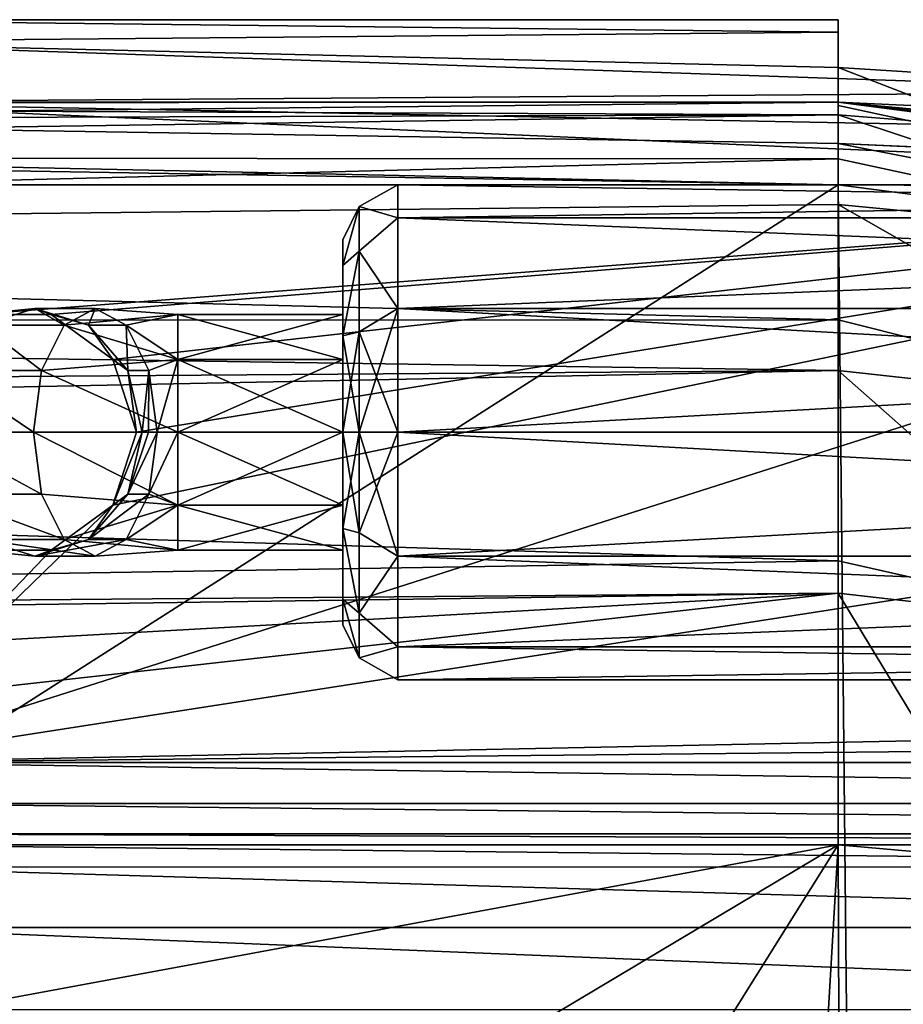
# Model space of a CAD drawing. Extents: x -54 to 446, y -6 to 1844.
# Tile 184 of 196: x 70 to 81, y 1832 to 1844. Entities that reach past the tile are written whole.
import ezdxf

# ---------------------------------------------------------------- set-up
doc = ezdxf.new("R2010")
doc.units = 0
doc.header["$LTSCALE"] = 52.148148
for name, color, linetype in [('763', 7, 'CONTINUOUS'), ('766', 7, 'CONTINUOUS'), ('767', 7, 'CONTINUOUS'), ('779', 7, 'CONTINUOUS'), ('780', 7, 'CONTINUOUS'), ('781', 7, 'CONTINUOUS'), ('782', 7, 'CONTINUOUS'), ('783', 7, 'CONTINUOUS'), ('784', 7, 'CONTINUOUS'), ('882', 7, 'CONTINUOUS'), ('884', 7, 'CONTINUOUS'), ('887', 7, 'CONTINUOUS'), ('888', 7, 'CONTINUOUS'), ('901', 7, 'CONTINUOUS'), ('903', 7, 'CONTINUOUS'), ('905', 7, 'CONTINUOUS'), ('908', 7, 'CONTINUOUS'), ('917', 7, 'CONTINUOUS'), ('919', 7, 'CONTINUOUS'), ('925', 7, 'CONTINUOUS'), ('927', 7, 'CONTINUOUS'), ('931', 7, 'CONTINUOUS'), ('933', 7, 'CONTINUOUS'), ('934', 7, 'CONTINUOUS'), ('935', 7, 'CONTINUOUS'), ('936', 7, 'CONTINUOUS'), ('937', 7, 'CONTINUOUS'), ('938', 7, 'CONTINUOUS'), ('940', 7, 'CONTINUOUS'), ('941', 7, 'CONTINUOUS'), ('942', 7, 'CONTINUOUS'), ('944', 7, 'CONTINUOUS'), ('945', 7, 'CONTINUOUS')]:
    doc.layers.add(name, color=color, linetype=linetype)

msp = doc.modelspace()

# ---------------------------------------------------------------- linework, layer by layer
at = {"layer": '763', "color": 7, "linetype": 'CONTINUOUS'}
for points in [[(80, 1842, 0.025), (-17, 1842, 0.025), (80, 1843, 0.025), (80, 1842, 0.025)], [(80, 1843, 0.025), (-17, 1842, 0.025), (48.378, 1843, 0.025), (80, 1843, 0.025)], [(87.973, 1841.957, 0.025), (80, 1842, 0.025), (80, 1843, 0.025), (87.973, 1841.957, 0.025)], [(87.716, 1840.991, 0.025), (80, 1842, 0.025), (87.973, 1841.957, 0.025), (87.716, 1840.991, 0.025)]]:
    msp.add_3dface(points, dxfattribs=at)
at = {"layer": '766', "color": 7, "linetype": 'CONTINUOUS'}
for points in [[(-17, 1842, 0.025), (80, 1842, 0.025), (-17, 1842), (-17, 1842, 0.025)], [(-17, 1842), (80, 1842, 0.025), (80, 1842), (-17, 1842)]]:
    msp.add_3dface(points, dxfattribs=at)
at = {"layer": '767', "color": 7, "linetype": 'CONTINUOUS'}
for points in [[(80, 1842, 0.025), (87.716, 1840.991, 0.025), (80, 1842), (80, 1842, 0.025)], [(80, 1842), (87.716, 1840.991, 0.025), (87.716, 1840.991), (80, 1842)]]:
    msp.add_3dface(points, dxfattribs=at)
at = {"layer": '779', "color": 7, "linetype": 'CONTINUOUS'}
for points in [[(80.604, 1782.006), (-17, 1780.041), (80, 1842), (80.604, 1782.006)], [(-17, 1780.041), (-17, 1842), (80, 1842), (-17, 1780.041)], [(80.604, 1782.006), (80, 1842), (87.716, 1840.991), (80.604, 1782.006)], [(80.604, 1782.006), (87.716, 1840.991), (88.298, 1783.17), (80.604, 1782.006)]]:
    msp.add_3dface(points, dxfattribs=at)
at = {"layer": '780', "color": 7, "linetype": 'CONTINUOUS'}
for points in [[(52.753, 1834, 19), (61.762, 1830.625, 19), (80, 1834, 19), (52.753, 1834, 19)], [(61.762, 1830.625, 19), (68.032, 1826.859, 19), (80, 1834, 19), (61.762, 1830.625, 19)], [(68.032, 1826.859, 19), (72.507, 1822.024, 19), (80, 1834, 19), (68.032, 1826.859, 19)], [(72.507, 1822.024, 19), (78.765, 1813.039, 19), (80, 1834, 19), (72.507, 1822.024, 19)], [(78.765, 1813.039, 19), (80.07, 1814.675, 19), (80, 1834, 19), (78.765, 1813.039, 19)], [(80, 1834, 19), (80.07, 1814.675, 19), (81.952, 1833.828, 19), (80, 1834, 19)], [(80.07, 1814.675, 19), (81.954, 1815.582, 19), (81.952, 1833.828, 19), (80.07, 1814.675, 19)]]:
    msp.add_3dface(points, dxfattribs=at)
at = {"layer": '781', "color": 7, "linetype": 'CONTINUOUS'}
for points in [[(87.973, 1841.957, 0.025), (80, 1843, 0.025), (85.731, 1842.466, 9.648), (87.973, 1841.957, 0.025)], [(85.731, 1842.466, 9.648), (80, 1843, 0.025), (82.813, 1842.872, 9.913), (85.731, 1842.466, 9.648)], [(82.813, 1842.872, 9.913), (80, 1843, 0.025), (80, 1843, 10), (82.813, 1842.872, 9.913)]]:
    msp.add_3dface(points, dxfattribs=at)
at = {"layer": '782', "color": 7, "linetype": 'CONTINUOUS'}
for points in [[(48.351, 1843, 10), (80, 1843, 10), (48.371, 1843, 9.882), (48.351, 1843, 10)], [(48.371, 1843, 9.882), (80, 1843, 10), (48.378, 1843, 9.764), (48.371, 1843, 9.882)], [(80, 1843, 0.025), (48.378, 1843, 0.025), (80, 1843, 10), (80, 1843, 0.025)], [(80, 1843, 10), (48.378, 1843, 0.025), (48.378, 1843, 9.764), (80, 1843, 10)]]:
    msp.add_3dface(points, dxfattribs=at)
at = {"layer": '783', "color": 7, "linetype": 'CONTINUOUS'}
for points in [[(48.051, 1842.986, 10.497), (80, 1843, 10), (48.242, 1842.996, 10.266), (48.051, 1842.986, 10.497)], [(80, 1843, 10), (48.051, 1842.986, 10.497), (80, 1842.848, 11.647), (80, 1843, 10)], [(80, 1843, 10), (48.351, 1843, 10), (48.242, 1842.996, 10.266), (80, 1843, 10)], [(48.051, 1842.986, 10.497), (46.235, 1842.746, 12.124), (80, 1842.848, 11.647), (48.051, 1842.986, 10.497)], [(46.235, 1842.746, 12.124), (44.809, 1842.336, 13.393), (80, 1842.848, 11.647), (46.235, 1842.746, 12.124)], [(80, 1842.848, 11.647), (44.809, 1842.336, 13.393), (80, 1842.315, 13.444), (80, 1842.848, 11.647)], [(80, 1842.315, 13.444), (44.809, 1842.336, 13.393), (41.986, 1841.335, 15.215), (80, 1842.315, 13.444)], [(80, 1841.76, 14.558), (80, 1842.315, 13.444), (41.986, 1841.335, 15.215), (80, 1841.76, 14.558)], [(80, 1840.364, 16.364), (80, 1841.76, 14.558), (41.986, 1841.335, 15.215), (80, 1840.364, 16.364)], [(39.146, 1840.351, 16.377), (80, 1840.364, 16.364), (41.986, 1841.335, 15.215), (39.146, 1840.351, 16.377)], [(36.454, 1839.43, 17.177), (80, 1839.748, 16.926), (39.146, 1840.351, 16.377), (36.454, 1839.43, 17.177)], [(80, 1839.748, 16.926), (80, 1840.364, 16.364), (39.146, 1840.351, 16.377), (80, 1839.748, 16.926)], [(80, 1837.444, 18.315), (80, 1839.748, 16.926), (34.711, 1838.838, 17.589), (80, 1837.444, 18.315)], [(34.711, 1838.838, 17.589), (80, 1839.748, 16.926), (36.454, 1839.43, 17.177), (34.711, 1838.838, 17.589)], [(29.634, 1836.636, 18.605), (80, 1837.444, 18.315), (34.711, 1838.838, 17.589), (29.634, 1836.636, 18.605)], [(80, 1837.049, 18.468), (80, 1837.444, 18.315), (29.634, 1836.636, 18.605), (80, 1837.049, 18.468)], [(25.506, 1834, 19), (52.753, 1834, 19), (80, 1837.049, 18.468), (25.506, 1834, 19)], [(25.506, 1834, 19), (80, 1837.049, 18.468), (29.082, 1836.332, 18.693), (25.506, 1834, 19)], [(29.082, 1836.332, 18.693), (80, 1837.049, 18.468), (29.634, 1836.636, 18.605), (29.082, 1836.332, 18.693)], [(52.753, 1834, 19), (80, 1834, 19), (80, 1837.049, 18.468), (52.753, 1834, 19)]]:
    msp.add_3dface(points, dxfattribs=at)
at = {"layer": '784', "color": 7, "linetype": 'CONTINUOUS'}
for points in [[(82.813, 1842.872, 9.913), (80, 1843, 10), (84.541, 1842.482, 11.602), (82.813, 1842.872, 9.913)], [(80, 1843, 10), (80, 1842.848, 11.647), (84.541, 1842.482, 11.602), (80, 1843, 10)], [(80, 1842.848, 11.647), (80, 1842.315, 13.444), (84.611, 1841.318, 14.531), (80, 1842.848, 11.647)], [(84.541, 1842.482, 11.602), (80, 1842.848, 11.647), (84.611, 1841.318, 14.531), (84.541, 1842.482, 11.602)], [(80, 1842.315, 13.444), (80, 1841.76, 14.558), (84.611, 1841.318, 14.531), (80, 1842.315, 13.444)], [(80, 1841.76, 14.558), (80, 1840.364, 16.364), (84.361, 1839.268, 16.913), (80, 1841.76, 14.558)], [(80, 1841.76, 14.558), (84.361, 1839.268, 16.913), (84.611, 1841.318, 14.531), (80, 1841.76, 14.558)], [(80, 1840.364, 16.364), (80, 1839.748, 16.926), (84.361, 1839.268, 16.913), (80, 1840.364, 16.364)], [(80, 1839.748, 16.926), (80, 1837.444, 18.315), (83.509, 1836.651, 18.465), (80, 1839.748, 16.926)], [(80, 1839.748, 16.926), (83.509, 1836.651, 18.465), (84.361, 1839.268, 16.913), (80, 1839.748, 16.926)], [(80, 1837.444, 18.315), (80, 1837.049, 18.468), (83.509, 1836.651, 18.465), (80, 1837.444, 18.315)], [(80, 1834, 19), (81.952, 1833.828, 19), (80, 1837.049, 18.468), (80, 1834, 19)], [(80, 1837.049, 18.468), (81.952, 1833.828, 19), (83.509, 1836.651, 18.465), (80, 1837.049, 18.468)]]:
    msp.add_3dface(points, dxfattribs=at)
at = {"layer": '882', "color": 7, "linetype": 'CONTINUOUS'}
for points in [[(-14, 1844, -0.025), (80, 1844, -0.025), (-13.26, 1844, -4.654), (-14, 1844, -0.025)], [(80, 1844, -0.025), (-11.126, 1844, -8.829), (-13.26, 1844, -4.654), (80, 1844, -0.025)], [(80, 1844, -0.025), (-7.809, 1844, -12.141), (-11.126, 1844, -8.829), (80, 1844, -0.025)], [(80, 1844, -0.025), (-3.631, 1844, -14.267), (-7.809, 1844, -12.141), (80, 1844, -0.025)], [(80, 1844, -0.025), (1, 1844, -15), (-3.631, 1844, -14.267), (80, 1844, -0.025)], [(1, 1844, -15), (80, 1844, -0.025), (32.5, 1844, -15), (1, 1844, -15)], [(32.5, 1844, -15), (80, 1844, -0.025), (65.5, 1844, -8.402), (32.5, 1844, -15)], [(65.5, 1844, -8.402), (80, 1844, -0.025), (67, 1844, -8), (65.5, 1844, -8.402)], [(80, 1844, -0.025), (80, 1844, -8), (67, 1844, -8), (80, 1844, -0.025)]]:
    msp.add_3dface(points, dxfattribs=at)
at = {"layer": '884', "color": 7, "linetype": 'CONTINUOUS'}
for points in [[(-15.91, 1843.621, -0.025), (80, 1842, -0.025), (-14, 1844, -0.025), (-15.91, 1843.621, -0.025)], [(-14, 1844, -0.025), (80, 1842, -0.025), (80, 1842.5, -0.025), (-14, 1844, -0.025)], [(80, 1844, -0.025), (-14, 1844, -0.025), (80, 1842.5, -0.025), (80, 1844, -0.025)], [(-17, 1842, -0.025), (80, 1842, -0.025), (-15.91, 1843.621, -0.025), (-17, 1842, -0.025)], [(80, 1842, -0.025), (87.716, 1840.991, -0.025), (80, 1842.5, -0.025), (80, 1842, -0.025)], [(80, 1842.5, -0.025), (87.716, 1840.991, -0.025), (82.698, 1842.38, -0.025), (80, 1842.5, -0.025)]]:
    msp.add_3dface(points, dxfattribs=at)
at = {"layer": '887', "color": 7, "linetype": 'CONTINUOUS'}
for points in [[(80, 1842, -0.025), (-17, 1842, -0.025), (80, 1842), (80, 1842, -0.025)], [(-17, 1842, -0.025), (-17, 1842), (80, 1842), (-17, 1842, -0.025)]]:
    msp.add_3dface(points, dxfattribs=at)
at = {"layer": '888', "color": 7, "linetype": 'CONTINUOUS'}
for points in [[(87.716, 1840.991, -0.025), (80, 1842, -0.025), (87.716, 1840.991), (87.716, 1840.991, -0.025)], [(80, 1842, -0.025), (80, 1842), (87.716, 1840.991), (80, 1842, -0.025)]]:
    msp.add_3dface(points, dxfattribs=at)
at = {"layer": '901', "color": 7, "linetype": 'CONTINUOUS'}
for points in [[(80, 1842.5, -0.025), (82.698, 1842.38, -0.025), (80, 1842.5, -0.483), (80, 1842.5, -0.025)], [(80, 1842.5, -0.483), (82.698, 1842.38, -0.025), (82.68, 1842.382, -0.364), (80, 1842.5, -0.483)]]:
    msp.add_3dface(points, dxfattribs=at)
at = {"layer": '903', "color": 7, "linetype": 'CONTINUOUS'}
for points in [[(80, 1844, -0.025), (80, 1842.5, -0.025), (80, 1842.5, -0.483), (80, 1844, -0.025)], [(80, 1842.961, -4.942), (80, 1844, -0.025), (80, 1842.5, -0.483), (80, 1842.961, -4.942)], [(80, 1844, -0.025), (80, 1842.961, -4.942), (80, 1844, -8), (80, 1844, -0.025)], [(80, 1842.961, -4.942), (80, 1843.422, -9.406), (80, 1844, -8), (80, 1842.961, -4.942)], [(80, 1844, -8), (80, 1843.422, -9.406), (80, 1843.85, -8.76), (80, 1844, -8)]]:
    msp.add_3dface(points, dxfattribs=at)
at = {"layer": '905', "color": 7, "linetype": 'CONTINUOUS'}
for points in [[(-17, 1780.041), (80.604, 1782.006), (-17, 1842), (-17, 1780.041)], [(-17, 1842), (80.604, 1782.006), (80, 1842), (-17, 1842)], [(80, 1842), (80.604, 1782.006), (87.716, 1840.991), (80, 1842)], [(80.604, 1782.006), (88.298, 1783.17), (87.716, 1840.991), (80.604, 1782.006)]]:
    msp.add_3dface(points, dxfattribs=at)
at = {"layer": '908', "color": 7, "linetype": 'CONTINUOUS'}
for points in [[(80, 1843.422, -9.406), (80, 1842.961, -4.942), (82.68, 1842.382, -0.364), (80, 1843.422, -9.406)], [(80, 1843.422, -9.406), (82.68, 1842.382, -0.364), (84.705, 1843.125, -9.654), (80, 1843.422, -9.406)], [(80, 1842.961, -4.942), (80, 1842.5, -0.483), (82.68, 1842.382, -0.364), (80, 1842.961, -4.942)]]:
    msp.add_3dface(points, dxfattribs=at)
at = {"layer": '917', "color": 7, "linetype": 'CONTINUOUS'}
for points in [[(67, 1842, -10), (89.964, 1842, -10), (69.536, 1840.427, -10), (67, 1842, -10)], [(89.964, 1842, -10), (96.169, 1839.376, -10), (68, 1835, -10), (89.964, 1842, -10)], [(89.964, 1842, -10), (68, 1835, -10), (71.214, 1838.118, -10), (89.964, 1842, -10)], [(69.536, 1840.427, -10), (89.964, 1842, -10), (70.464, 1840.427, -10), (69.536, 1840.427, -10)], [(70.464, 1840.427, -10), (89.964, 1842, -10), (71.214, 1839.882, -10), (70.464, 1840.427, -10)], [(71.5, 1839, -10), (89.964, 1842, -10), (71.214, 1838.118, -10), (71.5, 1839, -10)], [(89.964, 1842, -10), (71.5, 1839, -10), (71.214, 1839.882, -10), (89.964, 1842, -10)], [(96.169, 1839.376, -10), (101.521, 1835.682, -10), (68, 1835, -10), (96.169, 1839.376, -10)], [(71.214, 1838.118, -10), (68, 1835, -10), (70.464, 1837.573, -10), (71.214, 1838.118, -10)], [(70.464, 1837.573, -10), (68, 1835, -10), (69.536, 1837.573, -10), (70.464, 1837.573, -10)], [(101.521, 1835.682, -10), (101.885, 1835.344, -10), (68, 1835, -10), (101.521, 1835.682, -10)], [(68, 1835, -10), (101.885, 1835.344, -10), (102.102, 1835, -10), (68, 1835, -10)]]:
    msp.add_3dface(points, dxfattribs=at)
at = {"layer": '919', "color": 7, "linetype": 'CONTINUOUS'}
for points in [[(68, 1834, -18), (68, 1834, -11), (102.102, 1834, -11), (68, 1834, -18)], [(92.685, 1834, -18), (68, 1834, -18), (102.102, 1834, -11), (92.685, 1834, -18)]]:
    msp.add_3dface(points, dxfattribs=at)
at = {"layer": '925', "color": 7, "linetype": 'CONTINUOUS'}
for points in [[(68, 1834, -18), (92.685, 1834, -18), (92.685, 1833.733, -18.999), (68, 1834, -18)], [(68, 1834, -18), (92.685, 1833.733, -18.999), (68, 1833.732, -19), (68, 1834, -18)], [(92.685, 1833.733, -18.999), (92.685, 1833, -19.732), (68, 1833.732, -19), (92.685, 1833.733, -18.999)], [(68, 1833.732, -19), (92.685, 1833, -19.732), (68, 1832.999, -19.733), (68, 1833.732, -19)], [(92.685, 1833, -19.732), (92.685, 1832, -20), (68, 1832.999, -19.733), (92.685, 1833, -19.732)], [(92.685, 1832, -20), (68, 1832, -20), (68, 1832.999, -19.733), (92.685, 1832, -20)]]:
    msp.add_3dface(points, dxfattribs=at)
at = {"layer": '927', "color": 7, "linetype": 'CONTINUOUS'}
for points in [[(68, 1835, -10), (102.102, 1835, -10), (102.102, 1834.5, -10.134), (68, 1835, -10)], [(68, 1834.5, -10.134), (68, 1835, -10), (102.102, 1834.5, -10.134), (68, 1834.5, -10.134)], [(68, 1834.134, -10.5), (68, 1834.5, -10.134), (102.102, 1834.134, -10.5), (68, 1834.134, -10.5)], [(102.102, 1834.134, -10.5), (68, 1834.5, -10.134), (102.102, 1834.5, -10.134), (102.102, 1834.134, -10.5)], [(102.102, 1834, -11), (68, 1834, -11), (68, 1834.134, -10.5), (102.102, 1834, -11)], [(102.102, 1834, -11), (68, 1834.134, -10.5), (102.102, 1834.134, -10.5), (102.102, 1834, -11)]]:
    msp.add_3dface(points, dxfattribs=at)
at = {"layer": '931', "color": 7, "linetype": 'CONTINUOUS'}
for points in [[(80, 1844, -8), (80, 1843.85, -8.76), (67, 1844, -8), (80, 1844, -8)], [(67, 1844, -8), (80, 1843.85, -8.76), (67, 1843.733, -8.999), (67, 1844, -8)], [(80, 1843.85, -8.76), (80, 1843.422, -9.406), (67, 1843.733, -8.999), (80, 1843.85, -8.76)], [(80, 1843.422, -9.406), (84.705, 1843.125, -9.654), (67, 1843.733, -8.999), (80, 1843.422, -9.406)], [(67, 1843.733, -8.999), (84.705, 1843.125, -9.654), (67, 1843, -9.732), (67, 1843.733, -8.999)], [(84.705, 1843.125, -9.654), (87.67, 1842.605, -9.906), (67, 1843, -9.732), (84.705, 1843.125, -9.654)], [(87.67, 1842.605, -9.906), (89.964, 1842, -10), (67, 1843, -9.732), (87.67, 1842.605, -9.906)], [(89.964, 1842, -10), (67, 1842, -10), (67, 1843, -9.732), (89.964, 1842, -10)]]:
    msp.add_3dface(points, dxfattribs=at)
at = {"layer": '933', "color": 7, "linetype": 'CONTINUOUS'}
for points in [[(72, 1840.427, -14.536), (72, 1839.882, -13.786), (74, 1840.427, -14.536), (72, 1840.427, -14.536)], [(74, 1840.427, -14.536), (72, 1839.882, -13.786), (74, 1839.882, -13.786), (74, 1840.427, -14.536)], [(72, 1840.427, -15.464), (72, 1840.427, -14.536), (74, 1840.427, -15.464), (72, 1840.427, -15.464)], [(74, 1840.427, -15.464), (72, 1840.427, -14.536), (74, 1840.427, -14.536), (74, 1840.427, -15.464)], [(72, 1839.882, -16.214), (72, 1840.427, -15.464), (74, 1839.882, -16.214), (72, 1839.882, -16.214)], [(74, 1839.882, -16.214), (72, 1840.427, -15.464), (74, 1840.427, -15.464), (74, 1839.882, -16.214)], [(72, 1839, -13.5), (74, 1839, -13.5), (74, 1839.882, -13.786), (72, 1839, -13.5)], [(72, 1839.882, -13.786), (72, 1839, -13.5), (74, 1839.882, -13.786), (72, 1839.882, -13.786)], [(72, 1839, -16.5), (72, 1839.882, -16.214), (74, 1839, -16.5), (72, 1839, -16.5)], [(74, 1839, -16.5), (72, 1839.882, -16.214), (74, 1839.882, -16.214), (74, 1839, -16.5)]]:
    msp.add_3dface(points, dxfattribs=at)
at = {"layer": '934', "color": 7, "linetype": 'CONTINUOUS'}
for points in [[(74, 1839, -13.5), (72, 1839, -13.5), (72, 1838.118, -13.786), (74, 1839, -13.5)], [(74, 1839, -13.5), (72, 1838.118, -13.786), (74, 1838.118, -13.786), (74, 1839, -13.5)], [(72, 1839, -16.5), (74, 1839, -16.5), (74, 1838.118, -16.214), (72, 1839, -16.5)], [(72, 1838.118, -16.214), (72, 1839, -16.5), (74, 1838.118, -16.214), (72, 1838.118, -16.214)], [(72, 1837.573, -15.464), (72, 1838.118, -16.214), (74, 1837.573, -15.464), (72, 1837.573, -15.464)], [(74, 1837.573, -15.464), (72, 1838.118, -16.214), (74, 1838.118, -16.214), (74, 1837.573, -15.464)], [(72, 1838.118, -13.786), (72, 1837.573, -14.536), (74, 1838.118, -13.786), (72, 1838.118, -13.786)], [(74, 1838.118, -13.786), (72, 1837.573, -14.536), (74, 1837.573, -14.536), (74, 1838.118, -13.786)], [(72, 1837.573, -14.536), (72, 1837.573, -15.464), (74, 1837.573, -14.536), (72, 1837.573, -14.536)], [(74, 1837.573, -14.536), (72, 1837.573, -15.464), (74, 1837.573, -15.464), (74, 1837.573, -14.536)]]:
    msp.add_3dface(points, dxfattribs=at)
at = {"layer": '935', "color": 7, "linetype": 'CONTINUOUS'}
for points in [[(70.267, 1840.5, -13.999), (69.618, 1840.299, -14.374), (69.536, 1840.427, -13), (70.267, 1840.5, -13.999)], [(70.464, 1840.427, -13), (70.267, 1840.5, -13.999), (69.536, 1840.427, -13), (70.464, 1840.427, -13)], [(70.267, 1840.5, -13.999), (70.625, 1840.299, -15.382), (69.618, 1840.299, -14.374), (70.267, 1840.5, -13.999)], [(71, 1840.5, -14.732), (70.625, 1840.299, -15.382), (70.267, 1840.5, -13.999), (71, 1840.5, -14.732)], [(70.917, 1840.299, -13.624), (71, 1840.5, -14.732), (70.267, 1840.5, -13.999), (70.917, 1840.299, -13.624)], [(70.917, 1840.299, -13.624), (70.267, 1840.5, -13.999), (70.464, 1840.427, -13), (70.917, 1840.299, -13.624)], [(71, 1840.5, -14.732), (72, 1840.427, -15.464), (70.625, 1840.299, -15.382), (71, 1840.5, -14.732)], [(71.375, 1840.299, -14.083), (71, 1840.5, -14.732), (70.917, 1840.299, -13.624), (71.375, 1840.299, -14.083)], [(72, 1840.427, -14.536), (72, 1840.427, -15.464), (71, 1840.5, -14.732), (72, 1840.427, -14.536)], [(71.375, 1840.299, -14.083), (72, 1840.427, -14.536), (71, 1840.5, -14.732), (71.375, 1840.299, -14.083)], [(71.214, 1839.882, -13), (70.917, 1840.299, -13.624), (70.464, 1840.427, -13), (71.214, 1839.882, -13)], [(72, 1840.427, -15.464), (72, 1839.882, -16.214), (70.625, 1840.299, -15.382), (72, 1840.427, -15.464)], [(72, 1839.882, -13.786), (72, 1840.427, -14.536), (71.375, 1840.299, -14.083), (72, 1839.882, -13.786)], [(69.618, 1840.299, -14.374), (70.35, 1839.75, -15.857), (69.142, 1839.75, -14.648), (69.618, 1840.299, -14.374)], [(70.625, 1840.299, -15.382), (70.35, 1839.75, -15.857), (69.618, 1840.299, -14.374), (70.625, 1840.299, -15.382)], [(70.625, 1840.299, -15.382), (72, 1839.882, -16.214), (70.35, 1839.75, -15.857), (70.625, 1840.299, -15.382)], [(71.393, 1839.75, -13.35), (71.375, 1840.299, -14.083), (70.917, 1840.299, -13.624), (71.393, 1839.75, -13.35)], [(71.393, 1839.75, -13.35), (70.917, 1840.299, -13.624), (71.214, 1839.882, -13), (71.393, 1839.75, -13.35)], [(71.65, 1839.75, -13.607), (72, 1839.882, -13.786), (71.375, 1840.299, -14.083), (71.65, 1839.75, -13.607)], [(71.65, 1839.75, -13.607), (71.375, 1840.299, -14.083), (71.393, 1839.75, -13.35), (71.65, 1839.75, -13.607)], [(72, 1839.882, -16.214), (72, 1839, -16.5), (70.35, 1839.75, -15.857), (72, 1839.882, -16.214)], [(71.5, 1839, -13), (71.393, 1839.75, -13.35), (71.214, 1839.882, -13), (71.5, 1839, -13)], [(71.75, 1839, -13.433), (72, 1839.882, -13.786), (71.65, 1839.75, -13.607), (71.75, 1839, -13.433)], [(72, 1839, -13.5), (72, 1839.882, -13.786), (71.75, 1839, -13.433), (72, 1839, -13.5)], [(69.142, 1839.75, -14.648), (70.25, 1839, -16.031), (68.968, 1839, -14.748), (69.142, 1839.75, -14.648)], [(70.35, 1839.75, -15.857), (70.25, 1839, -16.031), (69.142, 1839.75, -14.648), (70.35, 1839.75, -15.857)], [(70.35, 1839.75, -15.857), (72, 1839, -16.5), (70.25, 1839, -16.031), (70.35, 1839.75, -15.857)], [(71.567, 1839, -13.25), (71.65, 1839.75, -13.607), (71.393, 1839.75, -13.35), (71.567, 1839, -13.25)], [(71.567, 1839, -13.25), (71.393, 1839.75, -13.35), (71.5, 1839, -13), (71.567, 1839, -13.25)], [(71.646, 1839, -13.354), (71.65, 1839.75, -13.607), (71.567, 1839, -13.25), (71.646, 1839, -13.354)], [(71.75, 1839, -13.433), (71.65, 1839.75, -13.607), (71.646, 1839, -13.354), (71.75, 1839, -13.433)]]:
    msp.add_3dface(points, dxfattribs=at)
at = {"layer": '936', "color": 7, "linetype": 'CONTINUOUS'}
for points in [[(68.968, 1839, -14.748), (70.25, 1839, -16.031), (70.35, 1838.25, -15.857), (68.968, 1839, -14.748)], [(68.968, 1839, -14.748), (70.35, 1838.25, -15.857), (69.142, 1838.25, -14.648), (68.968, 1839, -14.748)], [(72, 1839, -16.5), (72, 1838.118, -16.214), (70.25, 1839, -16.031), (72, 1839, -16.5)], [(70.25, 1839, -16.031), (72, 1838.118, -16.214), (70.35, 1838.25, -15.857), (70.25, 1839, -16.031)], [(71.567, 1839, -13.25), (71.5, 1839, -13), (71.214, 1838.118, -13), (71.567, 1839, -13.25)], [(71.393, 1838.25, -13.35), (71.567, 1839, -13.25), (71.214, 1838.118, -13), (71.393, 1838.25, -13.35)], [(71.75, 1839, -13.433), (71.646, 1839, -13.354), (71.393, 1838.25, -13.35), (71.75, 1839, -13.433)], [(71.65, 1838.25, -13.607), (71.75, 1839, -13.433), (71.393, 1838.25, -13.35), (71.65, 1838.25, -13.607)], [(71.646, 1839, -13.354), (71.567, 1839, -13.25), (71.393, 1838.25, -13.35), (71.646, 1839, -13.354)], [(72, 1838.118, -13.786), (72, 1839, -13.5), (71.65, 1838.25, -13.607), (72, 1838.118, -13.786)], [(72, 1839, -13.5), (71.75, 1839, -13.433), (71.65, 1838.25, -13.607), (72, 1839, -13.5)], [(70.35, 1838.25, -15.857), (70.625, 1837.701, -15.382), (69.142, 1838.25, -14.648), (70.35, 1838.25, -15.857)], [(69.142, 1838.25, -14.648), (70.625, 1837.701, -15.382), (69.618, 1837.701, -14.374), (69.142, 1838.25, -14.648)], [(70.35, 1838.25, -15.857), (72, 1838.118, -16.214), (70.625, 1837.701, -15.382), (70.35, 1838.25, -15.857)], [(71.375, 1837.701, -14.083), (71.65, 1838.25, -13.607), (70.917, 1837.701, -13.624), (71.375, 1837.701, -14.083)], [(70.917, 1837.701, -13.624), (71.65, 1838.25, -13.607), (71.393, 1838.25, -13.35), (70.917, 1837.701, -13.624)], [(70.917, 1837.701, -13.624), (71.393, 1838.25, -13.35), (71.214, 1838.118, -13), (70.917, 1837.701, -13.624)], [(71.375, 1837.701, -14.083), (72, 1838.118, -13.786), (71.65, 1838.25, -13.607), (71.375, 1837.701, -14.083)], [(70.464, 1837.573, -13), (70.917, 1837.701, -13.624), (71.214, 1838.118, -13), (70.464, 1837.573, -13)], [(72, 1838.118, -16.214), (72, 1837.573, -15.464), (70.625, 1837.701, -15.382), (72, 1838.118, -16.214)], [(72, 1837.573, -14.536), (72, 1838.118, -13.786), (71.375, 1837.701, -14.083), (72, 1837.573, -14.536)], [(69.618, 1837.701, -14.374), (70.267, 1837.5, -13.999), (69.536, 1837.573, -13), (69.618, 1837.701, -14.374)], [(70.625, 1837.701, -15.382), (71, 1837.5, -14.732), (69.618, 1837.701, -14.374), (70.625, 1837.701, -15.382)], [(69.618, 1837.701, -14.374), (71, 1837.5, -14.732), (70.267, 1837.5, -13.999), (69.618, 1837.701, -14.374)], [(71, 1837.5, -14.732), (71.375, 1837.701, -14.083), (70.267, 1837.5, -13.999), (71, 1837.5, -14.732)], [(70.267, 1837.5, -13.999), (71.375, 1837.701, -14.083), (70.917, 1837.701, -13.624), (70.267, 1837.5, -13.999)], [(70.267, 1837.5, -13.999), (70.917, 1837.701, -13.624), (70.464, 1837.573, -13), (70.267, 1837.5, -13.999)], [(70.625, 1837.701, -15.382), (72, 1837.573, -15.464), (71, 1837.5, -14.732), (70.625, 1837.701, -15.382)], [(71, 1837.5, -14.732), (72, 1837.573, -14.536), (71.375, 1837.701, -14.083), (71, 1837.5, -14.732)], [(69.536, 1837.573, -13), (70.267, 1837.5, -13.999), (70.464, 1837.573, -13), (69.536, 1837.573, -13)], [(72, 1837.573, -15.464), (72, 1837.573, -14.536), (71, 1837.5, -14.732), (72, 1837.573, -15.464)]]:
    msp.add_3dface(points, dxfattribs=at)
at = {"layer": '937', "color": 7, "linetype": 'CONTINUOUS'}
for points in [[(69.536, 1840.427, -10), (70.464, 1840.427, -10), (69.536, 1840.427, -13), (69.536, 1840.427, -10)], [(70.464, 1840.427, -10), (70.464, 1840.427, -13), (69.536, 1840.427, -13), (70.464, 1840.427, -10)], [(70.464, 1840.427, -10), (71.214, 1839.882, -10), (70.464, 1840.427, -13), (70.464, 1840.427, -10)], [(71.214, 1839.882, -10), (71.214, 1839.882, -13), (70.464, 1840.427, -13), (71.214, 1839.882, -10)], [(71.214, 1839.882, -10), (71.5, 1839, -10), (71.214, 1839.882, -13), (71.214, 1839.882, -10)], [(71.5, 1839, -10), (71.5, 1839, -13), (71.214, 1839.882, -13), (71.5, 1839, -10)]]:
    msp.add_3dface(points, dxfattribs=at)
at = {"layer": '938', "color": 7, "linetype": 'CONTINUOUS'}
for points in [[(71.5, 1839, -10), (71.214, 1838.118, -10), (71.5, 1839, -13), (71.5, 1839, -10)], [(71.5, 1839, -13), (71.214, 1838.118, -10), (71.214, 1838.118, -13), (71.5, 1839, -13)], [(71.214, 1838.118, -10), (70.464, 1837.573, -10), (71.214, 1838.118, -13), (71.214, 1838.118, -10)], [(70.464, 1837.573, -10), (70.464, 1837.573, -13), (71.214, 1838.118, -13), (70.464, 1837.573, -10)], [(70.464, 1837.573, -10), (69.536, 1837.573, -10), (70.464, 1837.573, -13), (70.464, 1837.573, -10)], [(69.536, 1837.573, -10), (69.536, 1837.573, -13), (70.464, 1837.573, -13), (69.536, 1837.573, -10)]]:
    msp.add_3dface(points, dxfattribs=at)
at = {"layer": '940', "color": 7, "linetype": 'CONTINUOUS'}
for points in [[(101.843, 1841.598, -13.5), (101.843, 1842, -15), (74.666, 1841.598, -13.5), (101.843, 1841.598, -13.5)], [(101.843, 1842, -15), (101.843, 1841.598, -16.5), (74.666, 1842, -15), (101.843, 1842, -15)], [(74.666, 1841.598, -13.5), (101.843, 1842, -15), (74.666, 1842, -15), (74.666, 1841.598, -13.5)], [(74.666, 1842, -15), (101.843, 1841.598, -16.5), (74.666, 1841.598, -16.5), (74.666, 1842, -15)], [(101.843, 1840.5, -12.402), (101.843, 1841.598, -13.5), (74.666, 1840.5, -12.402), (101.843, 1840.5, -12.402)], [(74.666, 1840.5, -12.402), (101.843, 1841.598, -13.5), (74.666, 1841.598, -13.5), (74.666, 1840.5, -12.402)], [(101.843, 1841.598, -16.5), (101.843, 1840.5, -17.598), (74.666, 1841.598, -16.5), (101.843, 1841.598, -16.5)], [(74.666, 1841.598, -16.5), (101.843, 1840.5, -17.598), (74.666, 1840.5, -17.598), (74.666, 1841.598, -16.5)], [(101.843, 1840.5, -17.598), (101.843, 1839, -18), (74.666, 1840.5, -17.598), (101.843, 1840.5, -17.598)], [(74.666, 1840.5, -17.598), (101.843, 1839, -18), (74.666, 1839, -18), (74.666, 1840.5, -17.598)], [(101.843, 1839, -12), (101.843, 1840.5, -12.402), (74.666, 1839, -12), (101.843, 1839, -12)], [(74.666, 1839, -12), (101.843, 1840.5, -12.402), (74.666, 1840.5, -12.402), (74.666, 1839, -12)]]:
    msp.add_3dface(points, dxfattribs=at)
at = {"layer": '941', "color": 7, "linetype": 'CONTINUOUS'}
for points in [[(74.666, 1841.598, -13.5), (74.666, 1842, -15), (74.195, 1841.735, -14.376), (74.666, 1841.598, -13.5)], [(74.666, 1842, -15), (74.666, 1841.598, -16.5), (74.195, 1841.735, -15.624), (74.666, 1842, -15)], [(74.195, 1841.735, -14.376), (74.666, 1842, -15), (74.195, 1841.735, -15.624), (74.195, 1841.735, -14.376)], [(74.195, 1841.193, -13.251), (74.195, 1841.735, -14.376), (74, 1841.021, -13.833), (74.195, 1841.193, -13.251)], [(74.195, 1841.735, -14.376), (74.195, 1841.735, -15.624), (74, 1841.334, -15), (74.195, 1841.735, -14.376)], [(74, 1841.021, -13.833), (74.195, 1841.735, -14.376), (74, 1841.334, -15), (74, 1841.021, -13.833)], [(74.195, 1841.735, -15.624), (74.195, 1841.193, -16.749), (74, 1841.021, -16.167), (74.195, 1841.735, -15.624)], [(74, 1841.334, -15), (74.195, 1841.735, -15.624), (74, 1841.021, -16.167), (74, 1841.334, -15)], [(74.195, 1841.193, -13.251), (74.666, 1841.598, -13.5), (74.195, 1841.735, -14.376), (74.195, 1841.193, -13.251)], [(74.195, 1841.735, -15.624), (74.666, 1841.598, -16.5), (74.195, 1841.193, -16.749), (74.195, 1841.735, -15.624)], [(74.666, 1840.5, -12.402), (74.666, 1841.598, -13.5), (74.195, 1841.193, -13.251), (74.666, 1840.5, -12.402)], [(74.666, 1841.598, -16.5), (74.666, 1840.5, -17.598), (74.195, 1841.193, -16.749), (74.666, 1841.598, -16.5)], [(74.195, 1840.217, -12.473), (74.195, 1841.193, -13.251), (74, 1840.167, -12.979), (74.195, 1840.217, -12.473)], [(74, 1840.167, -12.979), (74.195, 1841.193, -13.251), (74, 1841.021, -13.833), (74, 1840.167, -12.979)], [(74.195, 1841.193, -16.749), (74.195, 1840.217, -17.527), (74, 1840.167, -17.021), (74.195, 1841.193, -16.749)], [(74, 1841.021, -16.167), (74.195, 1841.193, -16.749), (74, 1840.167, -17.021), (74, 1841.021, -16.167)], [(74.195, 1840.217, -12.473), (74.666, 1840.5, -12.402), (74.195, 1841.193, -13.251), (74.195, 1840.217, -12.473)], [(74.195, 1841.193, -16.749), (74.666, 1840.5, -17.598), (74.195, 1840.217, -17.527), (74.195, 1841.193, -16.749)], [(74.666, 1839, -12), (74.666, 1840.5, -12.402), (74.195, 1839, -12.195), (74.666, 1839, -12)], [(74.195, 1839, -12.195), (74.666, 1840.5, -12.402), (74.195, 1840.217, -12.473), (74.195, 1839, -12.195)], [(74.666, 1840.5, -17.598), (74.666, 1839, -18), (74.195, 1840.217, -17.527), (74.666, 1840.5, -17.598)], [(74.195, 1839, -12.195), (74.195, 1840.217, -12.473), (74, 1839, -12.666), (74.195, 1839, -12.195)], [(74, 1839, -12.666), (74.195, 1840.217, -12.473), (74, 1840.167, -12.979), (74, 1839, -12.666)], [(74.195, 1840.217, -17.527), (74.195, 1839, -17.805), (74, 1840.167, -17.021), (74.195, 1840.217, -17.527)], [(74.195, 1839, -17.805), (74, 1839, -17.334), (74, 1840.167, -17.021), (74.195, 1839, -17.805)], [(74.195, 1840.217, -17.527), (74.666, 1839, -18), (74.195, 1839, -17.805), (74.195, 1840.217, -17.527)]]:
    msp.add_3dface(points, dxfattribs=at)
at = {"layer": '942', "color": 7, "linetype": 'CONTINUOUS'}
for points in [[(74, 1841.021, -13.833), (74, 1841.334, -15), (74, 1841.021, -16.167), (74, 1841.021, -13.833)], [(74, 1840.427, -15.464), (74, 1840.427, -14.536), (74, 1841.021, -13.833), (74, 1840.427, -15.464)], [(74, 1840.427, -15.464), (74, 1841.021, -13.833), (74, 1840.167, -17.021), (74, 1840.427, -15.464)], [(74, 1840.427, -14.536), (74, 1840.167, -12.979), (74, 1841.021, -13.833), (74, 1840.427, -14.536)], [(74, 1841.021, -13.833), (74, 1841.021, -16.167), (74, 1840.167, -17.021), (74, 1841.021, -13.833)], [(74, 1839.882, -16.214), (74, 1840.427, -15.464), (74, 1840.167, -17.021), (74, 1839.882, -16.214)], [(74, 1840.427, -14.536), (74, 1839.882, -13.786), (74, 1840.167, -12.979), (74, 1840.427, -14.536)], [(74, 1839.882, -13.786), (74, 1839, -13.5), (74, 1840.167, -12.979), (74, 1839.882, -13.786)], [(74, 1839, -13.5), (74, 1839, -12.666), (74, 1840.167, -12.979), (74, 1839, -13.5)], [(74, 1839, -17.334), (74, 1839.882, -16.214), (74, 1840.167, -17.021), (74, 1839, -17.334)], [(74, 1839, -16.5), (74, 1839.882, -16.214), (74, 1839, -17.334), (74, 1839, -16.5)], [(74, 1839, -13.5), (74, 1838.118, -13.786), (74, 1839, -12.666), (74, 1839, -13.5)], [(74, 1838.118, -16.214), (74, 1839, -16.5), (74, 1837.833, -17.021), (74, 1838.118, -16.214)], [(74, 1839, -16.5), (74, 1839, -17.334), (74, 1837.833, -17.021), (74, 1839, -16.5)], [(74, 1839, -12.666), (74, 1838.118, -13.786), (74, 1837.833, -12.979), (74, 1839, -12.666)], [(74, 1838.118, -13.786), (74, 1837.573, -14.536), (74, 1837.833, -12.979), (74, 1838.118, -13.786)], [(74, 1837.573, -15.464), (74, 1838.118, -16.214), (74, 1837.833, -17.021), (74, 1837.573, -15.464)], [(74, 1837.833, -12.979), (74, 1837.573, -14.536), (74, 1836.979, -16.167), (74, 1837.833, -12.979)], [(74, 1836.979, -16.167), (74, 1837.573, -15.464), (74, 1837.833, -17.021), (74, 1836.979, -16.167)], [(74, 1836.979, -13.833), (74, 1837.833, -12.979), (74, 1836.979, -16.167), (74, 1836.979, -13.833)], [(74, 1837.573, -14.536), (74, 1837.573, -15.464), (74, 1836.979, -16.167), (74, 1837.573, -14.536)], [(74, 1836.666, -15), (74, 1836.979, -13.833), (74, 1836.979, -16.167), (74, 1836.666, -15)]]:
    msp.add_3dface(points, dxfattribs=at)
at = {"layer": '944', "color": 7, "linetype": 'CONTINUOUS'}
for points in [[(74.666, 1839, -18), (101.843, 1839, -18), (101.843, 1837.5, -17.598), (74.666, 1839, -18)], [(101.843, 1839, -12), (74.666, 1839, -12), (74.666, 1837.5, -12.402), (101.843, 1839, -12)], [(101.843, 1837.5, -12.402), (101.843, 1839, -12), (74.666, 1837.5, -12.402), (101.843, 1837.5, -12.402)], [(74.666, 1839, -18), (101.843, 1837.5, -17.598), (74.666, 1837.5, -17.598), (74.666, 1839, -18)], [(101.843, 1837.5, -17.598), (101.843, 1836.402, -16.5), (74.666, 1837.5, -17.598), (101.843, 1837.5, -17.598)], [(74.666, 1837.5, -17.598), (101.843, 1836.402, -16.5), (74.666, 1836.402, -16.5), (74.666, 1837.5, -17.598)], [(101.843, 1836.402, -13.5), (101.843, 1837.5, -12.402), (74.666, 1836.402, -13.5), (101.843, 1836.402, -13.5)], [(74.666, 1836.402, -13.5), (101.843, 1837.5, -12.402), (74.666, 1837.5, -12.402), (74.666, 1836.402, -13.5)], [(101.843, 1836.402, -16.5), (101.843, 1836, -15), (74.666, 1836.402, -16.5), (101.843, 1836.402, -16.5)], [(101.843, 1836, -15), (101.843, 1836.402, -13.5), (74.666, 1836, -15), (101.843, 1836, -15)], [(74.666, 1836.402, -16.5), (101.843, 1836, -15), (74.666, 1836, -15), (74.666, 1836.402, -16.5)], [(74.666, 1836, -15), (101.843, 1836.402, -13.5), (74.666, 1836.402, -13.5), (74.666, 1836, -15)]]:
    msp.add_3dface(points, dxfattribs=at)
at = {"layer": '945', "color": 7, "linetype": 'CONTINUOUS'}
for points in [[(74.195, 1839, -12.195), (74, 1839, -12.666), (74, 1837.833, -12.979), (74.195, 1839, -12.195)], [(74.195, 1839, -12.195), (74, 1837.833, -12.979), (74.195, 1837.783, -12.473), (74.195, 1839, -12.195)], [(74, 1839, -17.334), (74.195, 1839, -17.805), (74.195, 1837.783, -17.527), (74, 1839, -17.334)], [(74, 1837.833, -17.021), (74, 1839, -17.334), (74.195, 1837.783, -17.527), (74, 1837.833, -17.021)], [(74.666, 1839, -12), (74.195, 1839, -12.195), (74.195, 1837.783, -12.473), (74.666, 1839, -12)], [(74.666, 1837.5, -12.402), (74.666, 1839, -12), (74.195, 1837.783, -12.473), (74.666, 1837.5, -12.402)], [(74.195, 1839, -17.805), (74.666, 1839, -18), (74.666, 1837.5, -17.598), (74.195, 1839, -17.805)], [(74.195, 1839, -17.805), (74.666, 1837.5, -17.598), (74.195, 1837.783, -17.527), (74.195, 1839, -17.805)], [(74, 1837.833, -12.979), (74, 1836.979, -13.833), (74.195, 1836.807, -13.251), (74, 1837.833, -12.979)], [(74, 1837.833, -12.979), (74.195, 1836.807, -13.251), (74.195, 1837.783, -12.473), (74, 1837.833, -12.979)], [(74, 1836.979, -16.167), (74, 1837.833, -17.021), (74.195, 1836.807, -16.749), (74, 1836.979, -16.167)], [(74, 1837.833, -17.021), (74.195, 1837.783, -17.527), (74.195, 1836.807, -16.749), (74, 1837.833, -17.021)], [(74.195, 1837.783, -17.527), (74.666, 1837.5, -17.598), (74.195, 1836.807, -16.749), (74.195, 1837.783, -17.527)], [(74.195, 1836.807, -13.251), (74.666, 1837.5, -12.402), (74.195, 1837.783, -12.473), (74.195, 1836.807, -13.251)], [(74.666, 1837.5, -17.598), (74.666, 1836.402, -16.5), (74.195, 1836.807, -16.749), (74.666, 1837.5, -17.598)], [(74.666, 1836.402, -13.5), (74.666, 1837.5, -12.402), (74.195, 1836.807, -13.251), (74.666, 1836.402, -13.5)], [(74, 1836.979, -13.833), (74, 1836.666, -15), (74.195, 1836.265, -14.376), (74, 1836.979, -13.833)], [(74, 1836.979, -13.833), (74.195, 1836.265, -14.376), (74.195, 1836.807, -13.251), (74, 1836.979, -13.833)], [(74, 1836.666, -15), (74, 1836.979, -16.167), (74.195, 1836.265, -15.624), (74, 1836.666, -15)], [(74, 1836.979, -16.167), (74.195, 1836.807, -16.749), (74.195, 1836.265, -15.624), (74, 1836.979, -16.167)], [(74.195, 1836.807, -16.749), (74.666, 1836.402, -16.5), (74.195, 1836.265, -15.624), (74.195, 1836.807, -16.749)], [(74.195, 1836.265, -14.376), (74.666, 1836.402, -13.5), (74.195, 1836.807, -13.251), (74.195, 1836.265, -14.376)], [(74, 1836.666, -15), (74.195, 1836.265, -15.624), (74.195, 1836.265, -14.376), (74, 1836.666, -15)], [(74.666, 1836.402, -16.5), (74.666, 1836, -15), (74.195, 1836.265, -15.624), (74.666, 1836.402, -16.5)], [(74.666, 1836, -15), (74.666, 1836.402, -13.5), (74.195, 1836.265, -14.376), (74.666, 1836, -15)], [(74.195, 1836.265, -15.624), (74.666, 1836, -15), (74.195, 1836.265, -14.376), (74.195, 1836.265, -15.624)]]:
    msp.add_3dface(points, dxfattribs=at)

doc.saveas('drawing.dxf')
